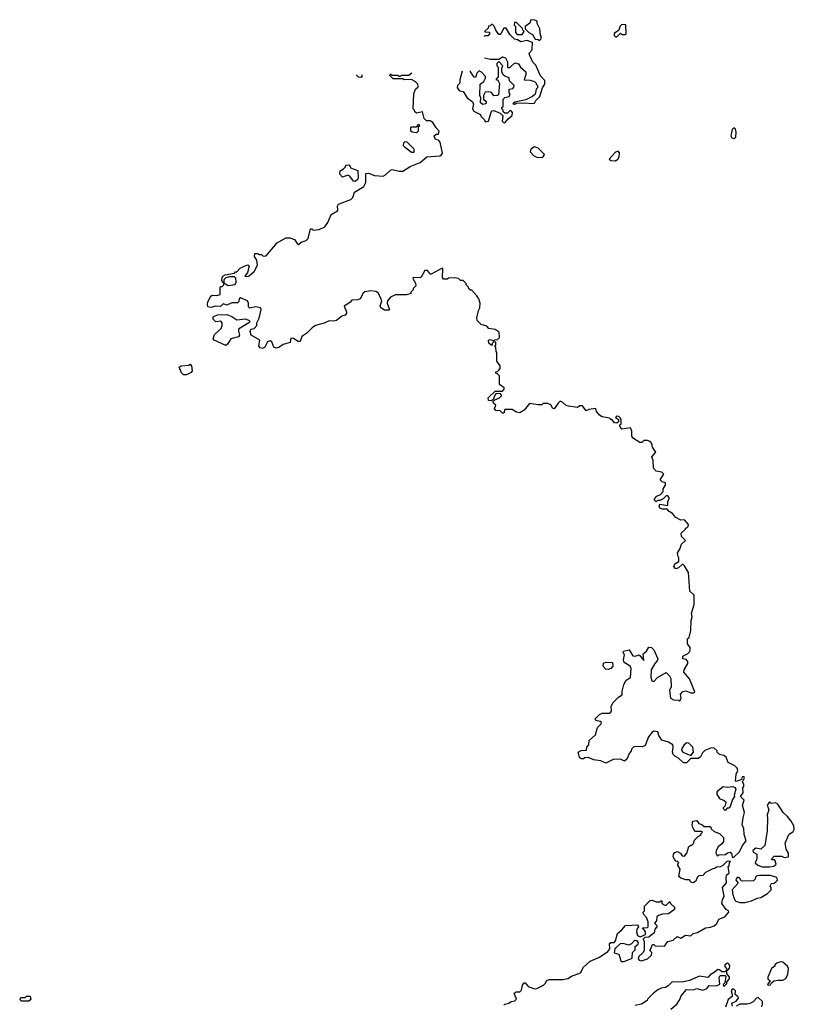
# Model space of a CAD drawing. Extents: x 2551545 to 2886624, y 315747 to 489036.
# Tile 46 of 119: x 2610180 to 2616478, y 384175 to 392180. Entities that reach past the tile are written whole.
import ezdxf

# ---------------------------------------------------------------- set-up
doc = ezdxf.new("R2010")
doc.units = 0

msp = doc.modelspace()

# ---------------------------------------------------------------- linework, layer by layer
at = {"layer": '0CON10XD'}
for points in [[(2614405, 392010), (2614420, 392025), (2614420, 392045), (2614413, 392053), (2614407.5, 392105), (2614388.3, 392148.3), (2614387, 392167), (2614367, 392177), (2614335, 392180), (2614328.3, 392151.7), (2614290, 392125), (2614290, 392105), (2614320, 392075), (2614349.3, 392059.3), (2614371.7, 392021.7), (2614395, 392020), (2614405, 392010)], [(2613959.9, 391869.5), (2614005, 391860), (2614075, 391860), (2614105, 391877.5), (2614130.7, 391870.7), (2614146.4, 391836.4), (2614145, 391790), (2614165, 391790), (2614205, 391830), (2614235, 391820), (2614252.5, 391795), (2614296, 391756), (2614296.1, 391733.9), (2614281.7, 391691.7), (2614329.3, 391689.3), (2614365, 391677.5), (2614380, 391665), (2614380, 391655), (2614390, 391645), (2614390, 391625), (2614380, 391615), (2614370, 391575), (2614350, 391555), (2614295, 391527.5), (2614205, 391510), (2614190, 391495), (2614205, 391492.5), (2614215, 391500), (2614285, 391503.3), (2614345, 391497.5), (2614365, 391502.5), (2614377, 391523), (2614410, 391555), (2614430, 391625), (2614450, 391655), (2614450, 391685), (2614413, 391723), (2614375, 391810), (2614352.5, 391835), (2614323.6, 391893.6), (2614323, 391907), (2614346.7, 391935), (2614350, 391995), (2614305, 392010), (2614255, 392000), (2614227, 392017), (2614201.7, 392021.7), (2614165, 392060), (2614135, 392110), (2614115, 392110), (2614095, 392070), (2614085, 392060), (2614075, 392060), (2614050, 392095), (2614038.3, 392128.3), (2614025, 392140), (2614015, 392140), (2614005, 392130), (2613991.7, 392128.3), (2613988.3, 392111.7), (2613960, 392085), (2613965, 392080), (2613998.3, 392078.3), (2614000, 392065), (2613985, 392050), (2613965, 392050), (2613953.2, 392044.1)], [(2614265, 392060), (2614280, 392085), (2614270, 392095), (2614268.3, 392108.3), (2614218.3, 392158.3), (2614201.7, 392158.3), (2614200, 392135), (2614210, 392125), (2614210, 392075), (2614225, 392060), (2614265, 392060)], [(2615035, 392040), (2615065, 392070), (2615075, 392060), (2615105, 392060), (2615110, 392065), (2615108.3, 392138.3), (2615075, 392140), (2615063, 392127), (2615048.3, 392091.7), (2615011.7, 392068.3), (2615011.7, 392051.7), (2615025, 392040), (2615035, 392040)], [(2613777.4, 391762.4), (2613758.3, 391691.7), (2613757.5, 391665), (2613740, 391645), (2613737.5, 391625), (2613755, 391602.5), (2613786.4, 391596.4), (2613817.5, 391545), (2613857.5, 391515), (2613870, 391495), (2613862.5, 391455), (2613872.5, 391435), (2613925, 391410), (2613930, 391395), (2613960, 391365), (2613965, 391350), (2613990, 391355), (2614013, 391427), (2614021.7, 391438.3), (2614035, 391442.5), (2614085, 391420), (2614103, 391403), (2614107.5, 391395), (2614103.3, 391355), (2614113, 391343), (2614125, 391342.5), (2614150, 391375), (2614185, 391400), (2614187.5, 391425), (2614175, 391440), (2614165, 391440), (2614145, 391420), (2614125, 391420), (2614111.7, 391431.7), (2614110, 391445), (2614100, 391455), (2614100, 391465), (2614110, 391475), (2614110, 391535), (2614123, 391547), (2614160, 391555), (2614167.5, 391575), (2614160, 391585), (2614160, 391615), (2614188.3, 391621.7), (2614198.3, 391631.7), (2614200, 391645), (2614161.7, 391681.7), (2614158.3, 391708.3), (2614125, 391720), (2614111.7, 391731.7), (2614100, 391755), (2614100, 391785), (2614107.5, 391805), (2614075, 391840), (2614060, 391825), (2614060, 391805), (2614070, 391795), (2614070, 391715), (2614050, 391695), (2614068.3, 391688.3), (2614081.7, 391661.7), (2614071.7, 391568.3), (2614065, 391562.5), (2614035, 391560), (2614015, 391587.5), (2613993, 391593), (2613965, 391590), (2613950, 391565), (2613950, 391535), (2613972.5, 391515), (2613970, 391495), (2613945, 391491.2), (2613927.5, 391505), (2613930, 391545), (2613920, 391565), (2613922.5, 391655), (2613953, 391677), (2613967.5, 391705), (2613967, 391717), (2613935, 391753.3), (2613915, 391763.3), (2613896.7, 391745), (2613885, 391710), (2613875, 391712.5), (2613846, 391755), (2613846.1, 391764.9)], [(2612881.2, 389898.8), (2612865, 389880), (2612818.3, 389851.7), (2612837.5, 389805), (2612837.5, 389795), (2612825, 389777.5), (2612800, 389770), (2612755, 389733.3), (2612735, 389728.8), (2612695, 389732.5), (2612655, 389713.3), (2612585, 389693.3), (2612557.5, 389675), (2612515, 389632.5), (2612472.5, 389605), (2612460, 389565), (2612445, 389562.5), (2612405, 389587.5), (2612385, 389590), (2612380, 389555), (2612321.2, 389538.8), (2612286.1, 389513.9), (2612265, 389508.8), (2612245, 389516.7), (2612230.7, 389560.7), (2612215, 389568.8), (2612195, 389560), (2612173, 389517), (2612155, 389506), (2612135, 389511.2), (2612123.3, 389525), (2612133.3, 389575), (2612062.5, 389615), (2612052.5, 389645), (2612060, 389665), (2612085, 389670), (2612107, 389693), (2612107.5, 389715), (2612126.4, 389753.6), (2612142.5, 389825), (2612138.3, 389838.3), (2612096.4, 389846.4), (2612050, 389835), (2612040, 389845), (2612040, 389875), (2612033, 389893), (2611975, 389917.5), (2611965, 389910), (2611961.7, 389888.3), (2611951.7, 389878.3), (2611905, 389877.5), (2611865, 389860), (2611835, 389870), (2611813, 389847), (2611775, 389850), (2611735, 389838.8), (2611710, 389845), (2611706, 389865), (2611710.8, 389885), (2611735, 389932.5), (2611745, 389940), (2611783, 389937), (2611810, 389945), (2611810, 390005), (2611815, 390010), (2611825, 390010), (2611840, 390025), (2611840, 390040), (2611875, 390020), (2611933, 390027), (2611940, 390045), (2611937.5, 390077.5), (2611925, 390090), (2611885, 390090), (2611855, 390080), (2611840, 390065), (2611840, 390040), (2611830, 390045), (2611823, 390063), (2611825, 390080), (2611832.5, 390095), (2611850, 390105), (2611925, 390120), (2611935, 390130), (2611945, 390130), (2611971.2, 390158.8), (2612005, 390176.2), (2612035, 390186.7), (2612046.7, 390175), (2612033.3, 390125), (2612010, 390095), (2612035, 390092.5), (2612045, 390097.5), (2612085, 390133.3), (2612113.3, 390185), (2612107.5, 390225), (2612090, 390255), (2612091.7, 390278.3), (2612115, 390280), (2612125, 390270), (2612145, 390270), (2612158.3, 390258.3), (2612185, 390260), (2612273, 390367), (2612345, 390406.7), (2612375, 390406.7), (2612413.6, 390393.6), (2612435, 390360), (2612447, 390353), (2612468.8, 390371.2), (2612510, 390385), (2612525, 390400), (2612545, 390480), (2612555, 390480), (2612565, 390470), (2612615, 390474), (2612660, 390495), (2612685, 390530), (2612712.5, 390595), (2612762.5, 390625), (2612767.5, 390635), (2612763.3, 390665), (2612770.7, 390679.3), (2612873, 390717), (2612887.5, 390735), (2612901.7, 390778.3), (2612977.5, 390825), (2612993, 390857), (2612993.3, 390895), (2612995, 390930), (2613015, 390932.5), (2613065, 390913.3), (2613135, 390907.5), (2613155, 390917.5), (2613195, 390957.5), (2613208.3, 390961.7), (2613265, 390947.5), (2613295, 390947.5), (2613355, 390987.5), (2613435, 391020), (2613490, 391065), (2613596.4, 391073.6), (2613609.3, 391080.7), (2613616.2, 391095), (2613597.5, 391185), (2613585, 391200), (2613560, 391205), (2613550, 391235), (2613565, 391250), (2613585, 391250), (2613590, 391275), (2613565, 391300), (2613540, 391345), (2613516.4, 391356.4), (2613488.3, 391358.3), (2613467, 391377), (2613455, 391430), (2613405, 391420), (2613391.7, 391431.7), (2613390, 391445), (2613380, 391455), (2613383.6, 391576.4), (2613397.5, 391615), (2613420, 391635), (2613417.5, 391655), (2613395, 391677.5), (2613365, 391692.5), (2613305, 391690), (2613295, 391700), (2613215, 391700), (2613190, 391725), (2613195, 391740), (2613205, 391730), (2613255, 391730), (2613265, 391720), (2613275, 391720), (2613285, 391730), (2613345, 391730), (2613368.4, 391747.6)], [(2612960.2, 391732.8), (2612961.7, 391718.3), (2612955, 391710), (2612935, 391712.5), (2612920, 391725), (2612920.8, 391731.4)], [(2613405, 391260), (2613370, 391265), (2613360, 391275), (2613360, 391305), (2613365, 391310), (2613405, 391310), (2613425, 391330), (2613430, 391315), (2613420, 391305), (2613420, 391275), (2613405, 391260)], [(2615985, 391212.9), (2616001.4, 391225), (2616004.4, 391265), (2615999.2, 391289.2), (2615985, 391300), (2615972.5, 391287.5), (2615962.5, 391235), (2615969.1, 391219.1), (2615985, 391212.9)], [(2613385, 391100), (2613365, 391100), (2613317, 391137), (2613300, 391155), (2613301.7, 391178.3), (2613315, 391190), (2613328.3, 391188.3), (2613385, 391130), (2613385, 391100)], [(2614425, 391060), (2614439.5, 391070.5), (2614446.2, 391085), (2614396.4, 391136.4), (2614364.2, 391145.8), (2614335, 391126.2), (2614329.2, 391105), (2614355.9, 391075.9), (2614385, 391063.3), (2614425, 391060)], [(2615025, 391032.5), (2615044, 391045), (2615054.2, 391065), (2615057.5, 391097.5), (2615045, 391110), (2615025, 391102), (2614973.3, 391045), (2614985.8, 391035.8), (2615025, 391032.5)], [(2612905, 390863.8), (2612895, 390866.7), (2612865, 390907.5), (2612847, 390917), (2612805, 390900), (2612783, 390923), (2612785, 390950), (2612813, 390967), (2612830, 390985), (2612831.7, 390998.3), (2612855, 391000), (2612867.5, 390987.5), (2612870, 390975), (2612930, 390955), (2612932.5, 390895), (2612925, 390878.8), (2612905, 390863.8)], [(2615923.6, 385203.6), (2615927.5, 385225), (2615947.5, 385245), (2615940, 385295), (2615948.3, 385301.7), (2615950, 385325), (2615960, 385335), (2615945, 385340), (2615930, 385335), (2615897, 385303), (2615876.4, 385293.6), (2615845, 385290), (2615831.7, 385278.3), (2615815, 385277.5), (2615755, 385247.5), (2615735, 385222.5), (2615701.7, 385218.3), (2615687.5, 385205), (2615677.5, 385175), (2615655, 385162.5), (2615637, 385167), (2615625, 385187.5), (2615595, 385187.5), (2615555, 385200), (2615540, 385215), (2615550, 385275), (2615530, 385305), (2615530, 385315), (2615540, 385325), (2615530, 385335), (2615515, 385337.5), (2615503.9, 385353.9), (2615493.8, 385375), (2615496, 385395), (2615505, 385408), (2615527.3, 385417.3), (2615553.3, 385405), (2615565, 385382.5), (2615585, 385380), (2615602.5, 385405), (2615620.7, 385459.3), (2615635, 385470), (2615645, 385470), (2615657, 385483), (2615665, 385510), (2615695, 385540), (2615720, 385555), (2615720, 385565), (2615730, 385575), (2615725, 385580), (2615675, 385580), (2615660, 385595), (2615653, 385613), (2615647.5, 385635), (2615652.5, 385665), (2615685, 385670), (2615700, 385645), (2615725, 385637.5), (2615745, 385620), (2615795, 385620), (2615801.7, 385601.7), (2615825, 385580), (2615870, 385565), (2615900.7, 385530.7), (2615900.7, 385499.3), (2615889.2, 385480.8), (2615857.5, 385455), (2615842.5, 385425), (2615840, 385405), (2615851.7, 385381.7), (2615865, 385390), (2615917, 385393), (2615935, 385407.5), (2615955, 385412.5), (2615967.5, 385405), (2615971.7, 385371.7), (2615985, 385370), (2616032.5, 385415), (2616057.5, 385465), (2616086.4, 385503.6), (2616070, 385555), (2616066.7, 385605), (2616053.3, 385635), (2616061.7, 385691.7), (2616072.5, 385735), (2616057.5, 385795), (2616070, 385835), (2616040, 385865), (2616062.5, 385895), (2616060, 385935), (2616067.5, 385945), (2616067.5, 385965), (2616057.5, 385985), (2616073.3, 386015), (2616070, 386025), (2616053.8, 386025), (2616047, 386003), (2616005, 385986.7), (2616000, 385990), (2616006, 386045), (2616018.8, 386075), (2616013.8, 386095), (2615995, 386113.8), (2615940.7, 386140.7), (2615923, 386183), (2615905, 386197.5), (2615870, 386205), (2615850, 386225), (2615850, 386235), (2615825, 386257.5), (2615805, 386261.2), (2615750.9, 386239.1), (2615730.2, 386219.8), (2615713.9, 386186.1), (2615695, 386172.5), (2615635, 386173.3), (2615601.2, 386138.8), (2615577.7, 386137.7), (2615535, 386177.5), (2615505, 386192.5), (2615493.3, 386205), (2615486.7, 386225), (2615493.3, 386265), (2615490, 386285), (2615455, 386306.7), (2615401.7, 386321.7), (2615375, 386360), (2615369.3, 386389.3), (2615335, 386396), (2615321.7, 386388.3), (2615291.7, 386348.3), (2615265, 386280), (2615243, 386267), (2615175, 386270), (2615155, 386250), (2615152.5, 386235), (2615131.7, 386208.3), (2615118.3, 386171.7), (2615097, 386153), (2615065, 386167.5), (2615005, 386164), (2614945, 386136.7), (2614905.7, 386155.7), (2614845, 386163.3), (2614805, 386182.5), (2614775, 386180), (2614765, 386170), (2614745, 386170), (2614732.5, 386182.5), (2614720, 386225), (2614745, 386237.5), (2614788.3, 386241.7), (2614790, 386265), (2614806.7, 386283.3), (2614809.3, 386320.7), (2614860, 386365), (2614877.5, 386425), (2614907.5, 386455), (2614910, 386465), (2614900, 386475), (2614865, 386482.5), (2614857.5, 386495), (2614895, 386532.5), (2614915, 386542.5), (2614975, 386542.5), (2614985, 386550), (2614990, 386565), (2614987.5, 386595), (2615002.5, 386625), (2615047, 386673), (2615078.3, 386691.7), (2615078.3, 386721.7), (2615092.5, 386775), (2615110.7, 386809.3), (2615147, 386833), (2615152.5, 386905), (2615143, 386923), (2615093.3, 386955), (2615088.8, 386975), (2615096.2, 387015), (2615087.5, 387035), (2615090, 387045), (2615135.8, 387055.8), (2615165, 387007.5), (2615185, 387006.7), (2615217, 387017), (2615255, 386970), (2615250, 387025), (2615275, 387046.7), (2615295, 387077.5), (2615317.5, 387075), (2615336.1, 387056.1), (2615366.7, 386985), (2615363.6, 386966.4), (2615343.3, 386945), (2615313.3, 386895), (2615311.2, 386835), (2615320, 386805), (2615335, 386800), (2615365, 386833.3), (2615435, 386872.5), (2615462.5, 386845), (2615473, 386823), (2615477.5, 386755), (2615462.5, 386725), (2615470, 386665), (2615495, 386650), (2615538.3, 386648.3), (2615545, 386640), (2615550, 386645), (2615557.5, 386665), (2615553, 386697), (2615571.7, 386718.3), (2615595, 386723.3), (2615635, 386707.5), (2615661.7, 386708.3), (2615670, 386715), (2615625, 386820), (2615580, 386875), (2615582.5, 386895), (2615612.5, 386945), (2615611.7, 386961.7), (2615597, 386977), (2615570, 386985), (2615570, 387005), (2615610, 387025), (2615627, 387043), (2615630, 387055), (2615630, 387075), (2615610, 387105), (2615610, 387145), (2615621.7, 387158.3), (2615637.5, 387215), (2615640, 387295), (2615647.5, 387325), (2615642.5, 387355), (2615662.5, 387425), (2615662.5, 387495), (2615660, 387505), (2615627.5, 387535), (2615617.5, 387685), (2615585, 387740), (2615575, 387750), (2615565, 387750), (2615535, 387723.3), (2615515, 387716.7), (2615498.8, 387735), (2615505, 387756.7), (2615540, 387775), (2615540, 387805), (2615532.5, 387815), (2615527.5, 387845), (2615547.5, 387875), (2615560, 387915), (2615593.3, 387945), (2615559.3, 387979.3), (2615557.5, 388005), (2615590, 388035), (2615595, 388050), (2615605, 388050), (2615615, 388060), (2615617.5, 388075), (2615585, 388112.5), (2615555, 388110), (2615515, 388132.5), (2615486.4, 388166.4), (2615460.7, 388180.7), (2615445, 388200), (2615405, 388200), (2615385, 388210), (2615380, 388225), (2615385, 388240), (2615448.3, 388231.7), (2615450, 388265), (2615460, 388285), (2615460, 388295), (2615448.3, 388308.3), (2615435, 388310), (2615410, 388285), (2615385, 388270), (2615365, 388270), (2615355, 388260), (2615340, 388275), (2615340, 388285), (2615360, 388305), (2615389.3, 388320.7), (2615410, 388345), (2615410, 388365), (2615430, 388395), (2615430, 388415), (2615403, 388423), (2615390, 388435), (2615390, 388445), (2615417.5, 388485), (2615401.7, 388501.7), (2615355, 388510), (2615332.5, 388535), (2615330, 388595), (2615320, 388625), (2615352.5, 388665), (2615323.3, 388705), (2615320, 388735), (2615305, 388750), (2615285, 388757.5), (2615255, 388757.5), (2615237, 388743), (2615223, 388743), (2615170, 388775), (2615157.5, 388795), (2615156.2, 388835), (2615145, 388862.5), (2615075, 388850), (2615060, 388875), (2615060, 388885), (2615070, 388895), (2615070, 388925), (2615065, 388940), (2615050, 388955), (2615033, 388957), (2615022.5, 388945), (2615048.3, 388928.3), (2615048.3, 388911.7), (2615035, 388900), (2615015, 388902.5), (2614995, 388930), (2614985, 388930), (2614975, 388940), (2614915, 388950), (2614892.5, 388965), (2614870, 388995), (2614865, 389020), (2614808.3, 389011.7), (2614785, 389000), (2614755, 389040), (2614735, 389040), (2614715, 389027.5), (2614643, 389037), (2614622, 389042), (2614596.4, 389066.4), (2614575, 389077.5), (2614557, 389063), (2614525, 389017.5), (2614515, 389020), (2614498.3, 389048.3), (2614475, 389060), (2614435, 389060), (2614425, 389050), (2614395, 389047.5), (2614325, 389060), (2614280, 389005), (2614245, 388982.5), (2614218.3, 388988.3), (2614185, 389010), (2614125, 389010), (2614115, 388980), (2614105, 388980), (2614085, 389000), (2614051.7, 389001.7), (2614040, 389015), (2614050, 389045), (2614033, 389063), (2614030, 389075), (2614041.7, 389088.3), (2614080, 389105), (2614098.3, 389121.7), (2614098.3, 389128.3), (2614085, 389140), (2614051.7, 389138.3), (2614041.7, 389128.3), (2614028.3, 389091.7), (2614015, 389080), (2613990, 389085), (2613987.5, 389105), (2614045, 389160), (2614105, 389160), (2614120, 389175), (2614118.3, 389188.3), (2614080, 389215), (2614080, 389285), (2614065, 389300), (2614050, 389305), (2614051.7, 389318.3), (2614065, 389320), (2614075, 389330), (2614087, 389343), (2614087.5, 389365), (2614060, 389405), (2614060, 389475), (2614053, 389483), (2614050, 389515), (2614040, 389525), (2614050, 389535), (2614050, 389555), (2614045, 389560), (2614031.7, 389558.3), (2614021.7, 389548.3), (2614020, 389535), (2614013, 389533), (2613995, 389550), (2613990, 389575), (2614005, 389580), (2614035, 389570), (2614043, 389577), (2614065, 389580), (2614080, 389595), (2614078.3, 389638.3), (2614045, 389660), (2613995, 389670), (2613977, 389687), (2613933, 389703), (2613900, 389735), (2613897.5, 389755), (2613910, 389815), (2613921.7, 389838.3), (2613922.5, 389875), (2613911.7, 389911.7), (2613897.5, 389935), (2613855, 389980), (2613845, 389980), (2613831.7, 389991.7), (2613830, 390005), (2613810, 390025), (2613810, 390035), (2613785, 390060), (2613765, 390060), (2613747, 390077), (2613715, 390082.5), (2613665, 390077.5), (2613655, 390070), (2613625, 390070), (2613617.5, 390085), (2613620, 390155), (2613615, 390160), (2613525, 390110), (2613515, 390110), (2613510, 390125), (2613495, 390140), (2613475, 390140), (2613445, 390087.5), (2613435, 390082.5), (2613380, 390085), (2613377.5, 390075), (2613397, 390037), (2613400, 390015), (2613380, 389995), (2613380, 389985), (2613360, 389965), (2613360, 389955), (2613325, 389943.3), (2613235, 389943.3), (2613195, 389923.8), (2613171.2, 389895), (2613166.2, 389875), (2613187.5, 389825), (2613181.7, 389818.3), (2613145, 389817.5), (2613116.4, 389836.4), (2613111.2, 389855), (2613123.3, 389895), (2613097.1, 389957.1), (2613075, 389971.2), (2613035, 389976.2), (2612985, 389966.7), (2612972.7, 389957.3), (2612948.8, 389911.2), (2612927.7, 389902.3), (2612881.2, 389898.8)], [(2611855, 389532.5), (2611760, 389575), (2611752.5, 389585), (2611765, 389620), (2611819.3, 389670.7), (2611826.7, 389695), (2611826.4, 389716.4), (2611815, 389730), (2611773.9, 389723.9), (2611753.3, 389745), (2611752.5, 389765), (2611789.3, 389780.7), (2611865, 389782.5), (2611905, 389767.5), (2611945, 389740), (2612015, 389747.5), (2612046.7, 389735), (2612052.5, 389725), (2612043.9, 389716.1), (2611960, 389665), (2611958.3, 389648.3), (2611967.5, 389615), (2611959.3, 389600.7), (2611895.9, 389584.1), (2611868.3, 389541.7), (2611855, 389532.5)], [(2611535, 389292.5), (2611513, 389293), (2611495, 389310), (2611477.5, 389355), (2611493.9, 389366.1), (2611555, 389372.5), (2611565, 389380), (2611576.4, 389366.4), (2611582.5, 389325), (2611575, 389312.5), (2611535, 389292.5)], [(2614965, 386896.2), (2614945, 386900), (2614923.8, 386925), (2614925, 386947.5), (2614945, 386956.7), (2615000, 386955), (2615001.2, 386925), (2614985, 386903.8), (2614965, 386896.2)], [(2615635, 386197.5), (2615656.7, 386225), (2615652, 386265), (2615619.2, 386299.2), (2615605, 386301.2), (2615581.2, 386285), (2615562.5, 386255), (2615560.7, 386240.7), (2615570, 386225), (2615635, 386197.5)], [(2615915, 385750), (2615903, 385763), (2615902.5, 385775), (2615918.3, 385791.7), (2615922.5, 385815), (2615905, 385832.5), (2615870, 385845), (2615870, 385855), (2615850, 385880), (2615851.2, 385898.8), (2615860, 385915), (2615900, 385945), (2615935, 385941.2), (2615976.4, 385946.4), (2615995, 385937.5), (2616002.5, 385925), (2615987.5, 385875), (2615990, 385865), (2615975, 385840), (2615957, 385783), (2615945, 385770), (2615931.7, 385768.3), (2615915, 385750)], [(2616275, 385293.3), (2616311.7, 385298.3), (2616330, 385315), (2616318.3, 385348.3), (2616295, 385350), (2616292.5, 385355), (2616315, 385380), (2616375, 385380), (2616395, 385367.5), (2616430, 385375), (2616430, 385405), (2616410, 385435), (2616402.5, 385485), (2616432.5, 385555), (2616469.3, 385580.7), (2616477.5, 385595), (2616472.5, 385625), (2616452.5, 385665), (2616423, 385703), (2616387.5, 385735), (2616343, 385803), (2616325, 385812.5), (2616288.3, 385808.3), (2616275, 385820), (2616257.5, 385795), (2616270, 385755), (2616256.2, 385715), (2616260.8, 385685), (2616256.2, 385585), (2616237.5, 385465), (2616205, 385437.5), (2616165, 385443.3), (2616140, 385425), (2616142.3, 385412.3), (2616172.5, 385395), (2616171.7, 385358.3), (2616160, 385325), (2616180, 385305), (2616215, 385293.8), (2616275, 385293.3)], [(2614115, 384170), (2614123, 384177), (2614157, 384183), (2614175, 384197.5), (2614205, 384203.3), (2614216.4, 384213.6), (2614220, 384225), (2614210, 384235), (2614200, 384265), (2614215, 384277.5), (2614245, 384277.5), (2614259.3, 384290.7), (2614268.3, 384331.7), (2614281.7, 384348.3), (2614288.3, 384348.3), (2614315, 384320), (2614365, 384300), (2614385, 384302.5), (2614438.3, 384331.7), (2614453.3, 384345), (2614465, 384367.5), (2614483.6, 384376.4), (2614595, 384376), (2614635, 384383.8), (2614666.1, 384403.9), (2614738.3, 384431.7), (2614762.7, 384477.3), (2614817.5, 384525), (2614895, 384557.5), (2614962.5, 384605), (2614977.5, 384625), (2614975, 384670), (2614985, 384677.5), (2615011.7, 384678.3), (2615025, 384690), (2615039.5, 384750.5), (2615075, 384780), (2615104.3, 384815.7), (2615205, 384820), (2615210, 384805), (2615196.7, 384785), (2615193.3, 384765), (2615203.3, 384735), (2615225, 384722.5), (2615266.7, 384743.3), (2615267.5, 384765), (2615258.8, 384778.8), (2615243, 384797), (2615285, 384800), (2615290, 384805), (2615290, 384845), (2615275, 384880), (2615251.7, 384908.3), (2615250, 384925), (2615260, 384935), (2615258.3, 384971.7), (2615305, 385020), (2615321.7, 385021.7), (2615355, 385007.5), (2615381.7, 385008.3), (2615395, 385017.5), (2615400, 385015), (2615400, 384995), (2615425, 384980), (2615435, 384980), (2615465, 385010), (2615470, 384995), (2615502.5, 384965), (2615502.5, 384945), (2615455, 384910), (2615405, 384907.5), (2615373, 384897), (2615360, 384885), (2615357, 384853), (2615340, 384835), (2615360, 384815), (2615360, 384805), (2615343, 384787), (2615337.5, 384755), (2615295, 384720), (2615263, 384717), (2615250, 384705), (2615257.5, 384685), (2615257, 384613), (2615246.4, 384593.6), (2615213.3, 384565), (2615208.8, 384545), (2615215, 384533.3), (2615235, 384528.8), (2615285, 384544), (2615317.5, 384575), (2615320, 384595), (2615300, 384615), (2615308.3, 384621.7), (2615325, 384660), (2615335, 384660), (2615345, 384650), (2615421.7, 384648.3), (2615450, 384685), (2615493.6, 384696.4), (2615525, 384727.5), (2615555, 384712.5), (2615593.6, 384736.4), (2615635, 384732.5), (2615655, 384750), (2615691.7, 384758.3), (2615755, 384797.5), (2615795, 384801.2), (2615825.8, 384814.2), (2615848.8, 384831.2), (2615865, 384867.5), (2615913, 384887), (2615946.4, 384923.6), (2615942.5, 384935), (2615922.5, 384945), (2615887.5, 384995), (2615892.5, 385025), (2615906.7, 385055), (2615892.5, 385125), (2615926.4, 385163.6), (2615923.6, 385203.6)], [(2616075, 385003.8), (2616130, 385015), (2616175, 385037.5), (2616205, 385042.5), (2616260, 385075), (2616290, 385105), (2616290, 385125), (2616282.5, 385135), (2616291.7, 385158.3), (2616315, 385160), (2616328.3, 385171.7), (2616340, 385185), (2616336.4, 385206.4), (2616285, 385222.5), (2616195, 385222.5), (2616171.7, 385218.3), (2616161.7, 385208.3), (2616158.3, 385191.7), (2616145, 385180), (2616055, 385177.5), (2616045, 385180), (2616033, 385203), (2616015, 385207.5), (2616003.9, 385196.1), (2616003.3, 385185), (2616017.5, 385165), (2616016.7, 385155), (2615973.3, 385105), (2615977.5, 385065), (2615993, 385023), (2616003, 385013), (2616033.9, 385003.9), (2616075, 385003.8)], [(2615075, 384522), (2615095, 384524), (2615160.5, 384549.5), (2615162, 384595), (2615183, 384617), (2615184.2, 384645.8), (2615208.8, 384665), (2615211.2, 384675), (2615200, 384690), (2615185, 384694), (2615175, 384690), (2615154.5, 384665.5), (2615132.9, 384657.1), (2615085, 384669.4), (2615063, 384667), (2615017.5, 384625), (2615013.6, 384593.6), (2615051.7, 384581.7), (2615068.3, 384528.3), (2615075, 384522)], [(2615473.9, 384136.1), (2615523, 384177), (2615547.5, 384215), (2615557.5, 384245), (2615600, 384295), (2615655, 384293.3), (2615685, 384303.3), (2615735, 384290), (2615767.5, 384302.5), (2615785, 384328.8), (2615845.9, 384324.1), (2615871.7, 384338.3), (2615867, 384393), (2615875, 384410), (2615915, 384410), (2615920, 384405), (2615911.7, 384348.3), (2615900, 384335), (2615905, 384320), (2615930, 384345), (2615930, 384355), (2615950, 384385), (2615950, 384395), (2615930, 384425), (2615930, 384450), (2615938.3, 384451.7), (2615951.2, 384468.8), (2615954.2, 384485), (2615945, 384504), (2615935, 384508.5), (2615912.9, 384495), (2615912.9, 384482.9), (2615927.5, 384465), (2615930, 384450), (2615911.7, 384438.3), (2615888.3, 384438.3), (2615870, 384455), (2615855, 384457.5), (2615827.1, 384432.9), (2615793.3, 384415), (2615775, 384392.5), (2615707, 384403), (2615625, 384368.8), (2615566.2, 384353.8), (2615485, 384357.1), (2615453.3, 384325), (2615429.1, 384310.9), (2615394.6, 384305.4), (2615368.5, 384291.5), (2615332.5, 384265), (2615283.6, 384216.4), (2615280, 384205), (2615235, 384176.2), (2615185, 384166.2)], [(2616265, 384330), (2616285, 384332.5), (2616291.7, 384348.3), (2616310, 384365), (2616345, 384372.5), (2616385, 384370), (2616407.5, 384385), (2616425, 384420), (2616430, 384465), (2616422.5, 384485), (2616385, 384517.5), (2616365, 384520), (2616335, 384510), (2616320, 384495), (2616320, 384485), (2616292.5, 384465), (2616262.5, 384395), (2616263, 384383), (2616280, 384365), (2616260, 384335), (2616265, 384330)], [(2610255, 384200), (2610195, 384200), (2610180, 384215), (2610195, 384230), (2610225, 384230), (2610235, 384240), (2610265, 384240), (2610270, 384215), (2610255, 384200)], [(2615975, 384160), (2615970, 384185), (2616005, 384200), (2616022.5, 384225), (2616020, 384235), (2615997.5, 384255), (2616000, 384285), (2615985, 384297.5), (2615971.2, 384298.8), (2615963.3, 384285), (2615973.3, 384255), (2615971.7, 384238.3), (2615940, 384215), (2615917, 384153)], [(2616212.5, 384155), (2616220, 384175), (2616218.3, 384198.3), (2616185, 384230), (2616170, 384225), (2616143.6, 384196.4), (2616115, 384182.5), (2616095, 384176.7), (2616035, 384177.5), (2616005, 384160)]]:
    msp.add_lwpolyline(points, dxfattribs=at)

doc.saveas('drawing.dxf')
